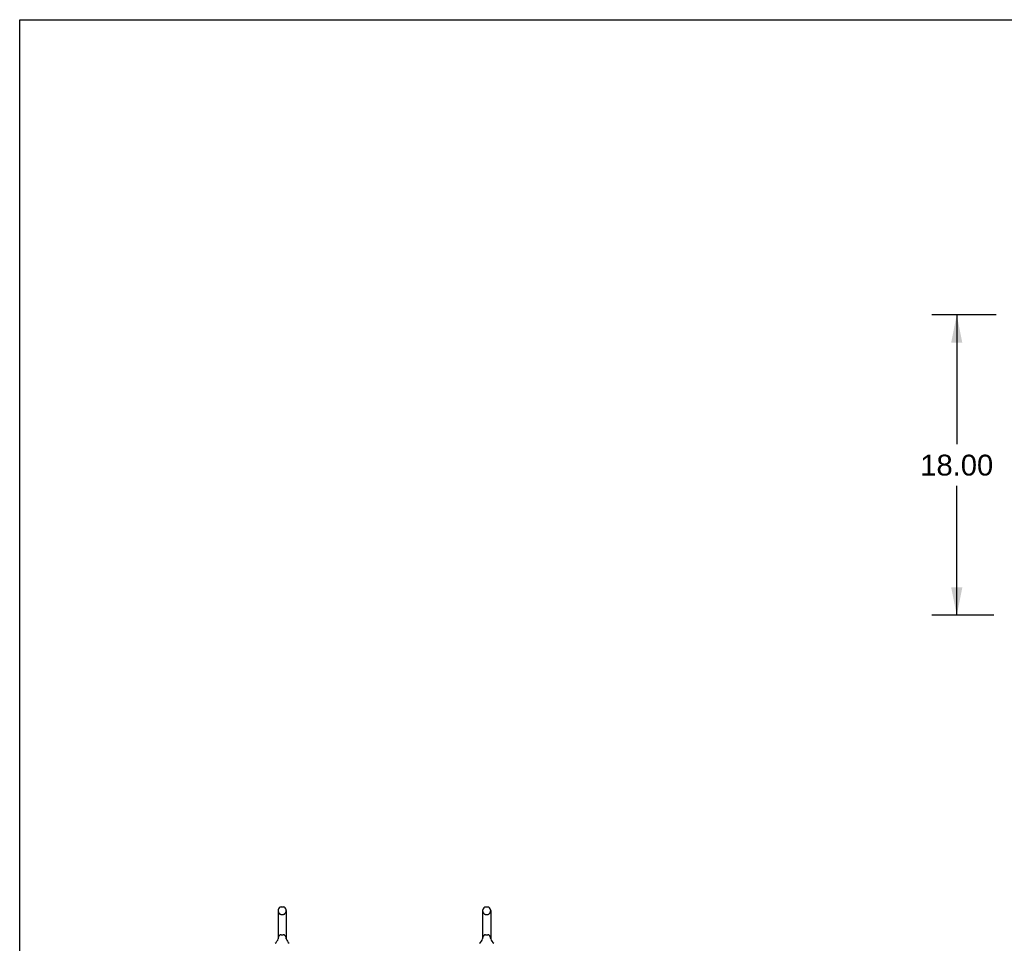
# Model space of a CAD drawing. Header units: inches. Extents: x 0 to 283, y 0 to 183.
# Tile 9 of 83: x 0 to 59, y 128 to 183. Entities that reach past the tile are written whole.
import ezdxf

# ---------------------------------------------------------------- set-up
doc = ezdxf.new("R2010")
doc.units = ezdxf.units.IN
doc.header["$LTSCALE"] = 15.583333
doc.header["$MEASUREMENT"] = 0
doc.linetypes.add('HIDDEN', pattern=[0.2, 0.1, -0.1])
doc.layers.get('0').update_dxf_attribs({"linetype": 'CONTINUOUS'})
doc.layers.add('DEFAULT_2', color=8, linetype='HIDDEN')
doc.layers.add('DIMENSIONS', color=7, linetype='CONTINUOUS')
doc.styles.get("Standard").update_dxf_attribs({"font": 'arial.ttf'})
doc.dimstyles.new('DIMSTYLE_1', dxfattribs={"dimtxt": 1.25, "dimasz": 1.666667, "dimexe": 0.09, "dimexo": 0.07, "dimgap": 0.0375, "dimtad": 0, "dimtih": 1, "dimtoh": 1, "dimzin": 4, "dimdsep": 46, "dimtxsty": 'Standard', "dimblk": '_FILLED', "dimblk1": '_FILLED', "dimblk2": '_FILLED', "dimcen": 0.09, "dimadec": 3, "dimazin": 1, "dimtfac": 1, "dimtdec": 3, "dimtofl": 0, "dimtmove": 0, "dimatfit": 3, "dimldrblk": '_FILLED', "dimfxl": 0, "dimtolj": 1, "dimtzin": 4, "dimarcsym": 0})

# ---------------------------------------------------------------- blocks, each defined once
blk = doc.blocks.new('_FILLED')
at = {"color": 0, "linetype": 'ByBlock'}
blk.add_solid([(0, 0), (-1, 0.2), (-1, -0.2)], dxfattribs=at)
blk = doc.blocks.new('*D16')
at = {"layer": 'DIMENSIONS', "color": 2, "linetype": 'Continuous'}
for p, q in [((58.497, 165.641), (54.642, 165.641)), ((56.142, 165.641), (56.142, 157.891)), ((56.142, 147.641), (56.142, 155.391)), ((58.362, 147.641), (54.642, 147.641))]:
    blk.add_line(p, q, dxfattribs=at)
at = {"layer": 'DIMENSIONS', "color": 2, "linetype": 'Continuous', "xscale": 1.6666666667, "yscale": 1.6666666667, "zscale": 1.6666666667}
for p, rotation in [((56.142, 165.641), 90), ((56.142, 147.641), 270)]:
    blk.add_blockref('_FILLED', p, dxfattribs=dict(at, rotation=rotation))
at = {"layer": 'DIMENSIONS', "color": 2, "linetype": 'Continuous', "insert": (56.142, 157.266), "char_height": 1.25, "width": 4.36803, "attachment_point": 2, "line_spacing_factor": 0.9}
blk.add_mtext('18.00', dxfattribs=at)

msp = doc.modelspace()

# ---------------------------------------------------------------- linework, layer by layer
at = {"color": 7, "linetype": 'Continuous'}
for p, q in [((0, 0), (0, 183.333)), ((0, 183.333), (283.333, 183.333)), ((15.486, 129.942), (15.486, 128.279)), ((15.664, 130.164), (15.791, 130.164)), ((15.969, 129.942), (15.969, 128.279)), ((27.736, 129.942), (27.736, 128.279)), ((27.914, 130.164), (28.041, 130.164)), ((28.219, 129.942), (28.219, 128.279)), ((15.48, 128.235), (15.48, 128.234)), ((15.485, 128.253), (15.484, 128.252)), ((15.484, 128.252), (15.484, 128.251)), ((15.484, 128.25), (15.484, 128.249)), ((15.485, 128.259), (15.485, 128.258)), ((15.485, 128.258), (15.485, 128.257)), ((15.485, 128.257), (15.485, 128.256)), ((15.485, 128.256), (15.485, 128.255)), ((15.485, 128.255), (15.485, 128.254)), ((15.485, 128.254), (15.485, 128.253)), ((15.486, 128.279), (15.486, 128.274)), ((15.969, 128.274), (15.969, 128.279)), ((15.969, 128.273), (15.969, 128.274)), ((15.971, 128.249), (15.971, 128.25)), ((15.975, 128.234), (15.974, 128.235)), ((15.974, 128.234), (15.974, 128.235)), ((27.73, 128.235), (27.73, 128.234)), ((27.735, 128.254), (27.734, 128.253)), ((27.734, 128.253), (27.734, 128.252)), ((27.734, 128.252), (27.734, 128.251)), ((27.734, 128.251), (27.734, 128.25)), ((27.734, 128.25), (27.734, 128.249)), ((27.735, 128.26), (27.735, 128.259)), ((27.735, 128.259), (27.735, 128.258)), ((27.735, 128.258), (27.735, 128.257)), ((27.735, 128.257), (27.735, 128.256)), ((27.735, 128.256), (27.735, 128.255)), ((27.735, 128.255), (27.735, 128.254)), ((27.736, 128.279), (27.736, 128.274)), ((28.219, 128.274), (28.219, 128.279)), ((28.219, 128.273), (28.219, 128.274)), ((28.221, 128.249), (28.221, 128.25)), ((28.221, 128.248), (28.221, 128.249)), ((28.221, 128.248), (28.221, 128.248)), ((28.225, 128.234), (28.224, 128.235)), ((28.224, 128.234), (28.224, 128.235))]:
    msp.add_line(p, q, dxfattribs=at)
for points in [[(15.484, 128.251), (15.484, 128.25), (15.484, 128.25)], [(15.484, 128.249), (15.484, 128.248), (15.484, 128.248)], [(15.486, 128.274), (15.486, 128.273), (15.486, 128.272), (15.486, 128.272), (15.486, 128.271), (15.486, 128.271), (15.486, 128.27), (15.486, 128.269), (15.486, 128.269), (15.486, 128.268), (15.486, 128.267), (15.486, 128.267), (15.486, 128.266), (15.486, 128.266), (15.486, 128.265), (15.486, 128.264), (15.486, 128.264), (15.486, 128.263), (15.486, 128.263), (15.486, 128.262), (15.486, 128.261), (15.485, 128.261), (15.485, 128.26), (15.485, 128.26), (15.485, 128.259)], [(15.97, 128.256), (15.97, 128.257), (15.97, 128.258), (15.97, 128.258), (15.969, 128.259), (15.969, 128.259), (15.969, 128.26), (15.969, 128.261), (15.969, 128.261), (15.969, 128.262), (15.969, 128.262), (15.969, 128.263), (15.969, 128.264), (15.969, 128.264), (15.969, 128.265), (15.969, 128.266), (15.969, 128.266), (15.969, 128.267), (15.969, 128.268), (15.969, 128.269), (15.969, 128.269), (15.969, 128.27), (15.969, 128.271), (15.969, 128.271), (15.969, 128.272), (15.969, 128.273)], [(15.971, 128.25), (15.97, 128.251), (15.97, 128.252), (15.97, 128.252), (15.97, 128.253), (15.97, 128.253), (15.97, 128.254), (15.97, 128.255), (15.97, 128.255), (15.97, 128.256), (15.97, 128.256)], [(15.971, 128.248), (15.971, 128.249), (15.971, 128.249)], [(27.734, 128.249), (27.734, 128.248), (27.734, 128.248)], [(27.736, 128.274), (27.736, 128.273), (27.736, 128.272), (27.736, 128.272), (27.736, 128.271), (27.736, 128.271), (27.736, 128.27), (27.736, 128.269), (27.736, 128.269), (27.736, 128.268), (27.736, 128.267), (27.736, 128.267), (27.736, 128.266), (27.736, 128.266), (27.736, 128.265), (27.736, 128.264), (27.736, 128.264), (27.736, 128.263), (27.736, 128.263), (27.736, 128.262), (27.736, 128.261), (27.735, 128.261), (27.735, 128.26), (27.735, 128.26)], [(28.22, 128.256), (28.22, 128.257), (28.22, 128.258), (28.22, 128.258), (28.219, 128.259), (28.219, 128.259), (28.219, 128.26), (28.219, 128.261), (28.219, 128.261), (28.219, 128.262), (28.219, 128.262), (28.219, 128.263), (28.219, 128.264), (28.219, 128.264), (28.219, 128.265), (28.219, 128.266), (28.219, 128.266), (28.219, 128.267), (28.219, 128.268), (28.219, 128.269), (28.219, 128.269), (28.219, 128.27), (28.219, 128.271), (28.219, 128.271), (28.219, 128.272), (28.219, 128.273)], [(28.221, 128.25), (28.22, 128.251), (28.22, 128.252), (28.22, 128.252), (28.22, 128.253), (28.22, 128.253), (28.22, 128.254), (28.22, 128.255), (28.22, 128.255), (28.22, 128.256), (28.22, 128.256)]]:
    msp.add_lwpolyline(points, dxfattribs=at)
for centre, radius, start, end in [((15.727, 129.942), 0.241, 123.18477, 180), ((15.664, 130.039), 0.125, 90, 123.18477), ((15.791, 130.039), 0.125, 56.81523, 90), ((15.727, 129.942), 0.241, 0, 56.81523), ((27.977, 129.942), 0.241, 123.18477, 180), ((27.914, 130.039), 0.125, 90, 123.18477), ((28.041, 130.039), 0.125, 56.81523, 90), ((27.977, 129.942), 0.241, 0, 56.81523), ((15.003, 128.385), 0.5, 306.74144, 344.6791), ((16.451, 128.385), 0.5, 195.3209, 233.25856), ((27.253, 128.385), 0.5, 306.74144, 344.6791), ((28.701, 128.385), 0.5, 195.3209, 233.25856)]:
    msp.add_arc(centre, radius, start, end, dxfattribs=at)
at = {"layer": 'DEFAULT_2', "color": 8, "linetype": 'HIDDEN'}
for p, q in [((15.664, 129.719), (15.791, 129.719)), ((27.914, 129.719), (28.041, 129.719)), ((15.48, 128.234), (15.48, 128.234)), ((15.484, 128.252), (15.484, 128.252)), ((15.484, 128.252), (15.484, 128.251)), ((15.484, 128.251), (15.484, 128.25)), ((15.484, 128.25), (15.484, 128.25)), ((15.485, 128.259), (15.485, 128.258)), ((15.485, 128.259), (15.485, 128.259)), ((15.485, 128.258), (15.485, 128.257)), ((15.485, 128.257), (15.485, 128.256)), ((15.485, 128.255), (15.485, 128.255)), ((15.485, 128.254), (15.485, 128.254)), ((15.485, 128.253), (15.485, 128.253)), ((15.486, 128.273), (15.486, 128.272)), ((15.486, 128.266), (15.486, 128.266)), ((15.486, 128.266), (15.486, 128.265)), ((15.486, 128.265), (15.486, 128.265)), ((15.486, 128.264), (15.486, 128.264)), ((15.486, 128.264), (15.486, 128.264)), ((15.664, 128.501), (15.791, 128.501)), ((15.969, 128.274), (15.969, 128.274)), ((15.969, 128.27), (15.969, 128.27)), ((15.969, 128.268), (15.969, 128.268)), ((15.969, 128.267), (15.969, 128.267)), ((15.969, 128.265), (15.969, 128.266)), ((15.97, 128.258), (15.97, 128.258)), ((15.97, 128.251), (15.97, 128.251)), ((15.971, 128.25), (15.971, 128.25)), ((27.73, 128.234), (27.73, 128.234)), ((27.735, 128.253), (27.734, 128.253)), ((27.734, 128.252), (27.734, 128.252)), ((27.734, 128.251), (27.734, 128.251)), ((27.735, 128.26), (27.735, 128.26)), ((27.735, 128.259), (27.735, 128.259)), ((27.735, 128.258), (27.735, 128.258)), ((27.735, 128.257), (27.735, 128.257)), ((27.735, 128.256), (27.735, 128.256)), ((27.735, 128.255), (27.735, 128.255)), ((27.735, 128.254), (27.735, 128.254)), ((27.736, 128.273), (27.736, 128.272)), ((27.736, 128.269), (27.736, 128.269)), ((27.736, 128.266), (27.736, 128.266)), ((27.736, 128.266), (27.736, 128.265)), ((27.736, 128.265), (27.736, 128.265)), ((27.736, 128.264), (27.736, 128.264)), ((27.736, 128.264), (27.736, 128.264)), ((27.914, 128.501), (28.041, 128.501)), ((28.219, 128.274), (28.219, 128.274)), ((28.219, 128.27), (28.219, 128.27)), ((28.219, 128.268), (28.219, 128.268)), ((28.219, 128.266), (28.219, 128.267)), ((28.219, 128.265), (28.219, 128.266)), ((28.22, 128.258), (28.22, 128.258)), ((28.22, 128.251), (28.22, 128.251)), ((28.221, 128.25), (28.221, 128.25)), ((28.221, 128.248), (28.221, 128.248))]:
    msp.add_line(p, q, dxfattribs=at)
for points in [[(15.971, 128.248), (15.971, 128.249), (15.971, 128.249)], [(28.221, 128.249), (28.221, 128.249), (28.221, 128.249)]]:
    msp.add_lwpolyline(points, dxfattribs=at)
for centre, radius, start, end in [((15.727, 129.942), 0.241, 180, 236.81523), ((15.727, 129.942), 0.241, 303.18477, 360), ((27.977, 129.942), 0.241, 180, 236.81523), ((27.977, 129.942), 0.241, 303.18477, 360), ((15.664, 129.844), 0.125, 236.81523, 270), ((15.791, 129.844), 0.125, 270, 303.18477), ((27.914, 129.844), 0.125, 236.81523, 270), ((28.041, 129.844), 0.125, 270, 303.18477), ((15.727, 128.279), 0.241, 123.18477, 180), ((15.664, 128.376), 0.125, 90, 123.18477), ((15.791, 128.376), 0.125, 56.81523, 90), ((15.727, 128.279), 0.241, 0, 56.81523), ((27.977, 128.279), 0.241, 123.18477, 180), ((27.914, 128.376), 0.125, 90, 123.18477), ((28.041, 128.376), 0.125, 56.81523, 90), ((27.977, 128.279), 0.241, 0, 56.81523)]:
    msp.add_arc(centre, radius, start, end, dxfattribs=at)

# ---------------------------------------------------------------- dimensions: what is measured, and where the dimension line sits
at = {"layer": 'DIMENSIONS', "color": 2, "linetype": 'Continuous'}
dim = msp.add_linear_dim(base=(56.142, 165.641), p1=(58.432, 147.641), p2=(58.567, 165.641), angle=90, dimstyle='DIMSTYLE_1', dxfattribs=at)
dim.commit()
dim.dimension.update_dxf_attribs({"geometry": '*D16', "text_midpoint": (56.195, 156.634), "dimtype": 160})

doc.saveas('drawing.dxf')
